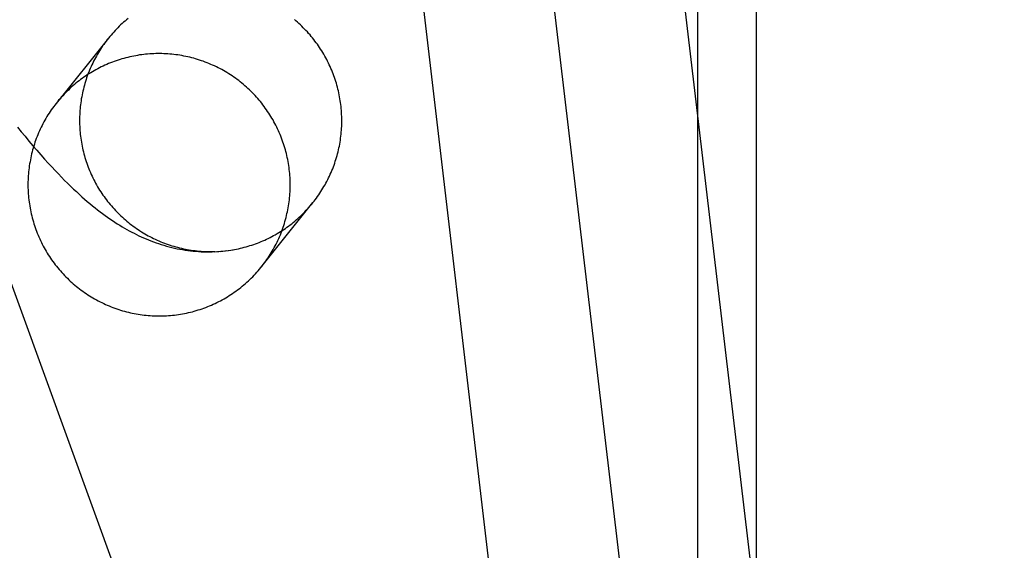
# Model space of a CAD drawing. Header units: inches. Extents: x 0 to 309, y 0 to 200.
# Tile 104 of 119: x 168.9641 to 169.1105, y 104.7124 to 104.7912. Entities that reach past the tile are written whole.
import ezdxf

# ---------------------------------------------------------------- set-up
doc = ezdxf.new("R2010")
doc.units = ezdxf.units.IN
doc.header["$LTSCALE"] = 17
doc.header["$MEASUREMENT"] = 0
doc.linetypes.add('HIDDEN', pattern=[0.2, 0.1, -0.1])
doc.layers.add('DEFAULT_2', color=8, linetype='HIDDEN')

msp = doc.modelspace()

# ---------------------------------------------------------------- linework, layer by layer
at = {"layer": 'DEFAULT_2', "color": 8, "linetype": 'HIDDEN'}
for p, q in [((169.1705, 104.1816), (168.61472, 105.7086)), ((169.06494, 103.68923), (169.06494, 105.39296)), ((169.07366, 103.68923), (169.07366, 105.39296)), ((169.1086, 104.40666), (169.04624, 104.93553)), ((169.08944, 104.4044), (169.02708, 104.93327)), ((169.06408, 104.45466), (169.01341, 104.88438)), ((168.97731, 104.78847), (168.96954, 104.77879)), ((168.99312, 104.75676), (168.99373, 104.75681)), ((168.99577, 104.75704), (168.99586, 104.75706))]:
    msp.add_line(p, q, dxfattribs=at)
for points in [[(168.98024, 104.79141), (168.98001, 104.79122), (168.97979, 104.79103), (168.97957, 104.79084), (168.97935, 104.79064), (168.97913, 104.79044), (168.97892, 104.79024), (168.97871, 104.79003), (168.97851, 104.78982), (168.9783, 104.78961), (168.9781, 104.78939), (168.97791, 104.78917), (168.97771, 104.78895), (168.97752, 104.78872), (168.97734, 104.7885), (168.97731, 104.78847)], [(169.00772, 104.76405), (169.00788, 104.76425), (169.00806, 104.76448), (169.00823, 104.76472), (169.00841, 104.76495), (169.00858, 104.76519), (169.00874, 104.76544), (169.0089, 104.76568), (169.00906, 104.76593), (169.00921, 104.76618), (169.00936, 104.76644), (169.00951, 104.76669), (169.00965, 104.76695), (169.00979, 104.76721), (169.00992, 104.76747), (169.01005, 104.76773), (169.01018, 104.768), (169.0103, 104.76827), (169.01042, 104.76854), (169.01054, 104.76881), (169.01065, 104.76908), (169.01075, 104.76935), (169.01085, 104.76963), (169.01095, 104.76991), (169.01104, 104.77019), (169.01113, 104.77047), (169.01122, 104.77075), (169.0113, 104.77103), (169.01138, 104.77131), (169.01145, 104.7716), (169.01152, 104.77189), (169.01158, 104.77217), (169.01164, 104.77246), (169.01169, 104.77275), (169.01174, 104.77304), (169.01179, 104.77333), (169.01183, 104.77362), (169.01187, 104.77391), (169.0119, 104.77421), (169.01193, 104.7745), (169.01195, 104.77479), (169.01197, 104.77509), (169.01199, 104.77538), (169.012, 104.77567), (169.012, 104.77597), (169.01201, 104.77626), (169.012, 104.77656), (169.012, 104.77685), (169.01198, 104.77715), (169.01197, 104.77744), (169.01195, 104.77773), (169.01192, 104.77803), (169.01189, 104.77832), (169.01186, 104.77861), (169.01182, 104.7789), (169.01178, 104.77919), (169.01173, 104.77948), (169.01168, 104.77977), (169.01163, 104.78006), (169.01156, 104.78035), (169.0115, 104.78064), (169.01143, 104.78092), (169.01136, 104.78121), (169.01128, 104.78149), (169.0112, 104.78178), (169.01111, 104.78206), (169.01102, 104.78234), (169.01093, 104.78262), (169.01083, 104.7829), (169.01073, 104.78317), (169.01062, 104.78345), (169.01051, 104.78372), (169.01039, 104.78399), (169.01028, 104.78426), (169.01015, 104.78453), (169.01002, 104.78479), (169.00989, 104.78505), (169.00976, 104.78532), (169.00962, 104.78558), (169.00948, 104.78583), (169.00933, 104.78609), (169.00918, 104.78634), (169.00902, 104.78659), (169.00886, 104.78684), (169.0087, 104.78709), (169.00854, 104.78733), (169.00837, 104.78757), (169.00819, 104.78781), (169.00802, 104.78804), (169.00784, 104.78828), (169.00765, 104.78851), (169.00747, 104.78873), (169.00728, 104.78896), (169.00708, 104.78918), (169.00689, 104.7894), (169.00668, 104.78961), (169.00648, 104.78983), (169.00627, 104.79004), (169.00606, 104.79024), (169.00585, 104.79045), (169.00563, 104.79065), (169.00542, 104.79084), (169.00519, 104.79104), (169.00497, 104.79123)], [(168.97731, 104.78847), (168.97715, 104.78827), (168.97698, 104.78803), (168.9768, 104.7878), (168.97663, 104.78756), (168.97646, 104.78732), (168.97629, 104.78708), (168.97613, 104.78683), (168.97598, 104.78658), (168.97582, 104.78633), (168.97567, 104.78608), (168.97553, 104.78582), (168.97538, 104.78557), (168.97525, 104.78531), (168.97511, 104.78504), (168.97498, 104.78478), (168.97485, 104.78451), (168.97473, 104.78425), (168.97461, 104.78398), (168.9745, 104.78371), (168.97439, 104.78343), (168.97428, 104.78316), (168.97418, 104.78288), (168.97408, 104.78261), (168.97399, 104.78233), (168.9739, 104.78205), (168.97382, 104.78177), (168.97374, 104.78148), (168.97366, 104.7812), (168.97359, 104.78091), (168.97352, 104.78063), (168.97346, 104.78034), (168.9734, 104.78005), (168.97334, 104.77976), (168.97329, 104.77947), (168.97325, 104.77918), (168.9732, 104.77889), (168.97317, 104.7786), (168.97313, 104.77831), (168.97311, 104.77801), (168.97308, 104.77772), (168.97306, 104.77743), (168.97305, 104.77713), (168.97304, 104.77684), (168.97303, 104.77654), (168.97303, 104.77625), (168.97303, 104.77596), (168.97304, 104.77566), (168.97305, 104.77537), (168.97307, 104.77507), (168.97309, 104.77478), (168.97311, 104.77449), (168.97314, 104.77419), (168.97317, 104.7739), (168.97321, 104.77361), (168.97326, 104.77332), (168.9733, 104.77303), (168.97335, 104.77274), (168.97341, 104.77245), (168.97347, 104.77216), (168.97353, 104.77187), (168.9736, 104.77159), (168.97368, 104.7713), (168.97375, 104.77102), (168.97383, 104.77074), (168.97392, 104.77045), (168.97401, 104.77017), (168.97411, 104.7699), (168.9742, 104.76962), (168.97431, 104.76934), (168.97441, 104.76907), (168.97452, 104.7688), (168.97464, 104.76852), (168.97476, 104.76825), (168.97488, 104.76799), (168.97501, 104.76772), (168.97514, 104.76746), (168.97528, 104.7672), (168.97542, 104.76694), (168.97556, 104.76668), (168.97571, 104.76642), (168.97586, 104.76617), (168.97601, 104.76592), (168.97617, 104.76567), (168.97633, 104.76543), (168.9765, 104.76518), (168.97667, 104.76494), (168.97684, 104.7647), (168.97702, 104.76447), (168.9772, 104.76424), (168.97738, 104.76401), (168.97757, 104.76378), (168.97776, 104.76355), (168.97795, 104.76333), (168.97815, 104.76311), (168.97835, 104.7629), (168.97855, 104.76269), (168.97876, 104.76248), (168.97897, 104.76227), (168.97918, 104.76207), (168.9794, 104.76187), (168.97962, 104.76167), (168.97984, 104.76148), (168.98007, 104.76129), (168.98029, 104.7611), (168.98052, 104.76092), (168.98076, 104.76074), (168.98099, 104.76056), (168.98123, 104.76039), (168.98147, 104.76022), (168.98172, 104.76005), (168.98196, 104.75989), (168.98221, 104.75973), (168.98246, 104.75958), (168.98272, 104.75943), (168.98297, 104.75928), (168.98323, 104.75914), (168.98349, 104.759), (168.98375, 104.75887), (168.98402, 104.75874), (168.98428, 104.75861), (168.98455, 104.75849), (168.98482, 104.75837), (168.98509, 104.75825), (168.98536, 104.75814), (168.98564, 104.75804), (168.98591, 104.75794), (168.98619, 104.75784), (168.98647, 104.75774), (168.98675, 104.75765), (168.98703, 104.75757), (168.98732, 104.75749), (168.9876, 104.75741), (168.98789, 104.75734), (168.98817, 104.75727), (168.98846, 104.75721), (168.98875, 104.75715), (168.98904, 104.75709), (168.98933, 104.75704), (168.98962, 104.75699), (168.98991, 104.75695), (168.9902, 104.75692), (168.99049, 104.75688), (168.99079, 104.75685), (168.99108, 104.75683), (168.99137, 104.75681), (168.99167, 104.75679), (168.99196, 104.75678), (168.99226, 104.75678), (168.99255, 104.75677), (168.99285, 104.75678), (168.99314, 104.75678)], [(169.00015, 104.75462), (169.00034, 104.75486), (169.00052, 104.7551), (169.00069, 104.75534), (169.00087, 104.75559), (169.00104, 104.75583), (169.0012, 104.75608), (169.00136, 104.75634), (169.00152, 104.75659), (169.00167, 104.75685), (169.00182, 104.75711), (169.00197, 104.75737), (169.00211, 104.75764), (169.00225, 104.7579), (169.00238, 104.75817), (169.00251, 104.75844), (169.00263, 104.75871), (169.00275, 104.75899), (169.00287, 104.75927), (169.00298, 104.75954), (169.00309, 104.75982), (169.00319, 104.7601), (169.00329, 104.76039), (169.00339, 104.76067), (169.00348, 104.76096), (169.00356, 104.76125), (169.00364, 104.76153), (169.00372, 104.76182), (169.00379, 104.76212), (169.00386, 104.76241), (169.00393, 104.7627), (169.00398, 104.76299), (169.00404, 104.76329), (169.00409, 104.76359), (169.00413, 104.76388), (169.00418, 104.76418), (169.00421, 104.76448), (169.00424, 104.76478), (169.00427, 104.76507), (169.00429, 104.76537), (169.00431, 104.76567), (169.00432, 104.76597), (169.00433, 104.76627), (169.00434, 104.76657), (169.00434, 104.76687), (169.00433, 104.76717), (169.00432, 104.76747), (169.00431, 104.76777), (169.00429, 104.76807), (169.00426, 104.76837), (169.00423, 104.76867), (169.0042, 104.76897), (169.00416, 104.76927), (169.00412, 104.76956), (169.00407, 104.76986), (169.00402, 104.77015), (169.00397, 104.77045), (169.00391, 104.77074), (169.00384, 104.77104), (169.00377, 104.77133), (169.0037, 104.77162), (169.00362, 104.77191), (169.00354, 104.7722), (169.00345, 104.77248), (169.00336, 104.77277), (169.00326, 104.77305), (169.00316, 104.77334), (169.00306, 104.77362), (169.00295, 104.7739), (169.00284, 104.77418), (169.00272, 104.77445), (169.0026, 104.77473), (169.00247, 104.775), (169.00234, 104.77527), (169.0022, 104.77554), (169.00207, 104.7758), (169.00192, 104.77607), (169.00178, 104.77633), (169.00163, 104.77659), (169.00147, 104.77685), (169.00131, 104.7771), (169.00115, 104.77736), (169.00098, 104.77761), (169.00081, 104.77785), (169.00064, 104.7781), (169.00046, 104.77834), (169.00028, 104.77858), (169.0001, 104.77882), (168.99991, 104.77905), (168.99972, 104.77928), (168.99952, 104.77951), (168.99932, 104.77973), (168.99912, 104.77995), (168.99891, 104.78017), (168.9987, 104.78039), (168.99849, 104.7806), (168.99827, 104.78081), (168.99805, 104.78101), (168.99783, 104.78121), (168.99761, 104.78141), (168.99738, 104.78161), (168.99715, 104.7818), (168.99691, 104.78199), (168.99668, 104.78217), (168.99644, 104.78235), (168.99619, 104.78253), (168.99595, 104.7827), (168.9957, 104.78287), (168.99545, 104.78304), (168.9952, 104.7832), (168.99494, 104.78336), (168.99468, 104.78351), (168.99442, 104.78366), (168.99416, 104.78381), (168.99389, 104.78395), (168.99363, 104.78409), (168.99336, 104.78422), (168.99309, 104.78435), (168.99281, 104.78447), (168.99254, 104.78459), (168.99226, 104.78471), (168.99198, 104.78482), (168.9917, 104.78493), (168.99142, 104.78504), (168.99114, 104.78513), (168.99086, 104.78523), (168.99057, 104.78532), (168.99028, 104.78541), (168.98999, 104.78549), (168.9897, 104.78557), (168.98941, 104.78564), (168.98912, 104.78571), (168.98883, 104.78577), (168.98853, 104.78583), (168.98824, 104.78589), (168.98794, 104.78594), (168.98764, 104.78598), (168.98735, 104.78602), (168.98705, 104.78606), (168.98675, 104.78609), (168.98645, 104.78612), (168.98615, 104.78614), (168.98585, 104.78616), (168.98555, 104.78617), (168.98525, 104.78618), (168.98495, 104.78619), (168.98465, 104.78619), (168.98435, 104.78618), (168.98405, 104.78617), (168.98375, 104.78616), (168.98345, 104.78614), (168.98315, 104.78612), (168.98285, 104.78609), (168.98256, 104.78606), (168.98226, 104.78602), (168.98196, 104.78598), (168.98166, 104.78593), (168.98137, 104.78588), (168.98107, 104.78582), (168.98078, 104.78576), (168.98049, 104.7857), (168.9802, 104.78563), (168.9799, 104.78556), (168.97961, 104.78548), (168.97933, 104.7854), (168.97904, 104.78531), (168.97875, 104.78522), (168.97847, 104.78512), (168.97819, 104.78502), (168.9779, 104.78492)], [(168.9779, 104.78492), (168.97763, 104.78481), (168.97735, 104.7847), (168.97707, 104.78458), (168.9768, 104.78446), (168.97652, 104.78433), (168.97625, 104.7842), (168.97599, 104.78407), (168.97572, 104.78393), (168.97546, 104.78379), (168.97519, 104.78364), (168.97493, 104.78349), (168.97468, 104.78334), (168.97442, 104.78318), (168.97417, 104.78302), (168.97392, 104.78285), (168.97367, 104.78268), (168.97343, 104.78251), (168.97319, 104.78233), (168.97295, 104.78215), (168.97271, 104.78197), (168.97248, 104.78178), (168.97225, 104.78159), (168.97202, 104.78139), (168.9718, 104.78119), (168.97157, 104.78099), (168.97136, 104.78078), (168.97114, 104.78057), (168.97093, 104.78036), (168.97072, 104.78015), (168.97052, 104.77993), (168.97031, 104.77971), (168.97012, 104.77948), (168.96992, 104.77925), (168.96973, 104.77902), (168.96964, 104.77891)], [(168.96954, 104.77879), (168.96936, 104.77855), (168.96918, 104.77831), (168.969, 104.77807), (168.96883, 104.77782), (168.96866, 104.77758), (168.96849, 104.77733), (168.96833, 104.77707), (168.96818, 104.77682), (168.96802, 104.77656), (168.96787, 104.7763), (168.96773, 104.77604), (168.96759, 104.77577), (168.96745, 104.77551), (168.96732, 104.77524), (168.96719, 104.77497), (168.96706, 104.77469), (168.96694, 104.77442), (168.96682, 104.77414), (168.96671, 104.77387), (168.9666, 104.77359), (168.9665, 104.7733), (168.9664, 104.77302), (168.96631, 104.77274), (168.96622, 104.77245), (168.96613, 104.77216), (168.96605, 104.77187), (168.96597, 104.77158), (168.9659, 104.77129), (168.96583, 104.771), (168.96577, 104.77071), (168.96571, 104.77041), (168.96566, 104.77012), (168.96561, 104.76982), (168.96556, 104.76953), (168.96552, 104.76923), (168.96548, 104.76893), (168.96545, 104.76863), (168.96542, 104.76834), (168.9654, 104.76804), (168.96538, 104.76774), (168.96537, 104.76744), (168.96536, 104.76714), (168.96536, 104.76684), (168.96536, 104.76654), (168.96536, 104.76624), (168.96537, 104.76594), (168.96539, 104.76564), (168.96541, 104.76534), (168.96543, 104.76504), (168.96546, 104.76474), (168.96549, 104.76444), (168.96553, 104.76414), (168.96557, 104.76385), (168.96562, 104.76355), (168.96567, 104.76325), (168.96573, 104.76296), (168.96579, 104.76267), (168.96585, 104.76237), (168.96592, 104.76208), (168.966, 104.76179), (168.96607, 104.7615), (168.96616, 104.76121), (168.96624, 104.76092), (168.96634, 104.76064), (168.96643, 104.76035), (168.96653, 104.76007), (168.96664, 104.75979), (168.96675, 104.75951), (168.96686, 104.75923), (168.96698, 104.75896), (168.9671, 104.75868), (168.96722, 104.75841), (168.96736, 104.75814), (168.96749, 104.75787), (168.96763, 104.7576), (168.96777, 104.75734), (168.96792, 104.75708), (168.96807, 104.75682), (168.96822, 104.75656), (168.96838, 104.75631), (168.96854, 104.75605), (168.96871, 104.7558), (168.96888, 104.75556), (168.96905, 104.75531), (168.96923, 104.75507), (168.96941, 104.75483), (168.9696, 104.75459), (168.96979, 104.75436), (168.96998, 104.75413), (168.97018, 104.7539), (168.97037, 104.75368), (168.97058, 104.75346), (168.97078, 104.75324), (168.97099, 104.75302), (168.97121, 104.75281), (168.97142, 104.7526), (168.97164, 104.7524), (168.97186, 104.75219), (168.97209, 104.752), (168.97232, 104.7518), (168.97255, 104.75161), (168.97278, 104.75142), (168.97302, 104.75124), (168.97326, 104.75106), (168.9735, 104.75088), (168.97375, 104.75071), (168.974, 104.75054), (168.97425, 104.75037), (168.9745, 104.75021), (168.97475, 104.75005), (168.97501, 104.7499), (168.97527, 104.74975), (168.97554, 104.7496), (168.9758, 104.74946), (168.97607, 104.74932), (168.97634, 104.74919), (168.97661, 104.74906), (168.97688, 104.74894), (168.97715, 104.74881), (168.97743, 104.7487), (168.97771, 104.74859), (168.97799, 104.74848), (168.97827, 104.74837), (168.97855, 104.74827), (168.97884, 104.74818), (168.97913, 104.74809), (168.97941, 104.748), (168.9797, 104.74792), (168.97999, 104.74784), (168.98028, 104.74777), (168.98058, 104.7477), (168.98087, 104.74764), (168.98116, 104.74758), (168.98146, 104.74752), (168.98175, 104.74747), (168.98205, 104.74743), (168.98235, 104.74739), (168.98265, 104.74735), (168.98294, 104.74732), (168.98324, 104.74729), (168.98354, 104.74727), (168.98384, 104.74725), (168.98414, 104.74724), (168.98444, 104.74723), (168.98474, 104.74722), (168.98504, 104.74722), (168.98534, 104.74723), (168.98564, 104.74724), (168.98594, 104.74725), (168.98624, 104.74727), (168.98654, 104.74729), (168.98684, 104.74732), (168.98714, 104.74735), (168.98744, 104.74739), (168.98773, 104.74743), (168.98803, 104.74748), (168.98833, 104.74753), (168.98862, 104.74759), (168.98891, 104.74764), (168.98921, 104.74771), (168.9895, 104.74778), (168.98979, 104.74785), (168.99008, 104.74793), (168.99037, 104.74801), (168.99066, 104.7481), (168.99094, 104.74819), (168.99123, 104.74829), (168.99151, 104.74839), (168.99179, 104.74849)], [(168.96381, 104.77526), (168.96436, 104.77458), (168.96492, 104.7739), (168.9655, 104.7732), (168.96609, 104.77251), (168.96669, 104.77182), (168.96727, 104.77115), (168.96784, 104.77051), (168.96838, 104.76991), (168.9689, 104.76935), (168.9694, 104.76882), (168.96988, 104.76831), (168.97035, 104.76783), (168.9708, 104.76736), (168.97125, 104.76692), (168.97169, 104.76649), (168.97212, 104.76607), (168.97255, 104.76568), (168.97296, 104.7653), (168.97337, 104.76493), (168.97377, 104.76457), (168.97417, 104.76423), (168.97456, 104.7639), (168.97494, 104.76358), (168.97533, 104.76328), (168.9757, 104.76298), (168.97608, 104.76269), (168.97645, 104.76241), (168.97682, 104.76214), (168.97719, 104.76188), (168.97755, 104.76162), (168.97792, 104.76137), (168.97828, 104.76113), (168.97864, 104.7609), (168.979, 104.76068), (168.97936, 104.76046), (168.97972, 104.76025), (168.98007, 104.76005), (168.98042, 104.75986), (168.98078, 104.75967), (168.98113, 104.75949), (168.98148, 104.75931), (168.98184, 104.75914)], [(168.99179, 104.74849), (168.99207, 104.7486), (168.99235, 104.74871), (168.99262, 104.74883), (168.9929, 104.74895), (168.99317, 104.74908), (168.99344, 104.74921), (168.99371, 104.74934), (168.99397, 104.74948), (168.99424, 104.74962), (168.9945, 104.74977), (168.99476, 104.74992), (168.99502, 104.75007), (168.99527, 104.75023), (168.99552, 104.75039), (168.99577, 104.75056), (168.99602, 104.75073), (168.99627, 104.7509), (168.99651, 104.75108), (168.99675, 104.75126), (168.99698, 104.75144), (168.99722, 104.75163), (168.99745, 104.75182), (168.99767, 104.75202), (168.9979, 104.75222), (168.99812, 104.75242), (168.99834, 104.75263), (168.99855, 104.75283), (168.99877, 104.75305), (168.99897, 104.75326), (168.99918, 104.75348), (168.99938, 104.7537), (168.99958, 104.75393), (168.99977, 104.75416), (168.99996, 104.75439), (169.00772, 104.76405)], [(168.99946, 104.75804), (168.99973, 104.75815), (169.00001, 104.75826), (169.00028, 104.75837), (169.00055, 104.75849), (169.00081, 104.75862), (169.00108, 104.75874), (169.00134, 104.75887), (169.0016, 104.75901), (169.00186, 104.75915), (169.00212, 104.75929), (169.00238, 104.75944), (169.00263, 104.75959), (169.00288, 104.75974), (169.00313, 104.7599), (169.00337, 104.76006), (169.00362, 104.76023), (169.00386, 104.7604), (169.00409, 104.76057), (169.00433, 104.76074), (169.00456, 104.76092), (169.00479, 104.76111), (169.00502, 104.76129), (169.00524, 104.76148), (169.00547, 104.76168), (169.00568, 104.76187), (169.0059, 104.76207), (169.00611, 104.76228), (169.00632, 104.76248), (169.00653, 104.76269), (169.00673, 104.76291), (169.00693, 104.76312), (169.00713, 104.76334), (169.00732, 104.76356), (169.00751, 104.76379), (169.0077, 104.76402)], [(168.98184, 104.75914), (168.98219, 104.75898), (168.98255, 104.75882), (168.98291, 104.75866), (168.98327, 104.75851), (168.98364, 104.75837), (168.98401, 104.75823), (168.98439, 104.75809), (168.98477, 104.75796), (168.98516, 104.75783), (168.98556, 104.75771), (168.98596, 104.7576), (168.98635, 104.75749), (168.98675, 104.75739), (168.98715, 104.7573), (168.98754, 104.75721), (168.98794, 104.75714), (168.98833, 104.75707), (168.98873, 104.757), (168.98912, 104.75694), (168.98952, 104.75689), (168.98992, 104.75685), (168.99032, 104.75682), (168.99072, 104.75679), (168.99112, 104.75676), (168.99152, 104.75675), (168.99192, 104.75674), (168.99232, 104.75674), (168.99272, 104.75675), (168.99343, 104.75679)], [(168.99586, 104.75706), (168.99606, 104.75709), (168.99635, 104.75715), (168.99664, 104.75721), (168.99693, 104.75727), (168.99721, 104.75734), (168.9975, 104.75741), (168.99778, 104.75749), (168.99807, 104.75757), (168.99835, 104.75766), (168.99863, 104.75775), (168.99891, 104.75784), (168.99918, 104.75794), (168.99946, 104.75804)], [(168.99352, 104.75678), (168.99402, 104.75683), (168.99431, 104.75685), (168.99461, 104.75688), (168.9949, 104.75692)], [(168.99392, 104.75681), (168.99431, 104.75685), (168.99471, 104.75689), (168.99519, 104.75695)], [(168.99511, 104.75694), (168.9955, 104.757), (168.99586, 104.75706)]]:
    msp.add_lwpolyline(points, dxfattribs=at)

doc.saveas('drawing.dxf')
